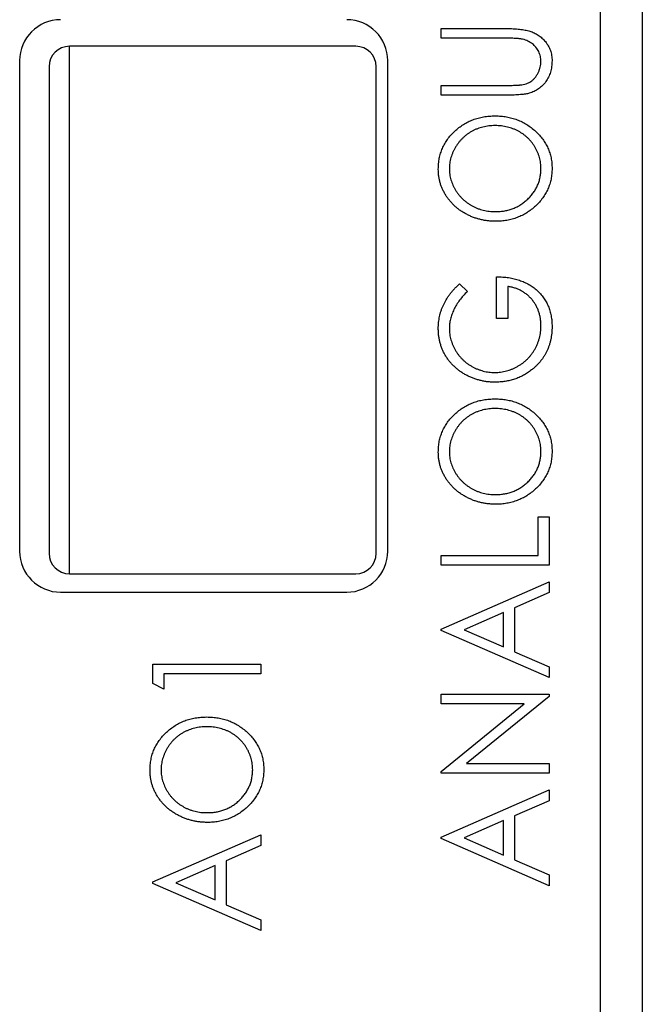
# Model space of a CAD drawing. Header units: millimetres. Extents: x 0 to 420, y 0 to 297.
# Tile 4 of 72: x 113 to 120, y 52 to 64. Entities that reach past the tile are written whole.
import ezdxf

# ---------------------------------------------------------------- set-up
doc = ezdxf.new("R2010")
doc.units = ezdxf.units.MM

msp = doc.modelspace()

# ---------------------------------------------------------------- linework, layer by layer
at = {"color": 7, "linetype": 'Continuous', "lineweight": 25}
for p, q in [((119.756, 35.413), (119.756, 94.613)), ((120.269, 79.813), (120.269, 34.813)), ((117.808, 63.555), (118.607, 63.555)), ((117.808, 63.437), (117.808, 63.555)), ((116.765, 63.338), (113.265, 63.338)), ((113.267, 56.888), (113.267, 63.338)), ((118.601, 63.437), (117.808, 63.437)), ((112.656, 63.163), (112.656, 57.163)), ((117.156, 57.163), (117.156, 63.163)), ((113.015, 63.088), (113.015, 57.138)), ((117.015, 57.138), (117.015, 63.088)), ((117.808, 62.741), (117.808, 62.86)), ((117.808, 62.86), (118.601, 62.86)), ((118.607, 62.741), (117.808, 62.741)), ((118.487, 60.011), (118.487, 60.519)), ((118.034, 60.435), (118.131, 60.339)), ((118.623, 60.401), (118.623, 60.011)), ((118.623, 60.011), (118.487, 60.011)), ((118.996, 57.11), (118.996, 57.585)), ((118.996, 57.585), (119.131, 57.585)), ((119.131, 57.585), (119.131, 56.992)), ((117.808, 56.992), (117.808, 57.11)), ((117.808, 57.11), (118.996, 57.11)), ((119.131, 56.992), (117.808, 56.992)), ((113.265, 56.888), (116.765, 56.888)), ((117.808, 56.211), (119.131, 56.788)), ((119.131, 56.788), (119.131, 56.657)), ((113.156, 56.663), (116.656, 56.663)), ((119.131, 56.657), (118.707, 56.472)), ((118.707, 56.472), (118.707, 55.934)), ((118.572, 56.413), (118.09, 56.203)), ((118.572, 55.993), (118.572, 56.413)), ((117.808, 56.195), (117.808, 56.211)), ((119.131, 55.618), (117.808, 56.195)), ((118.09, 56.203), (118.572, 55.993)), ((118.707, 55.934), (119.131, 55.749)), ((114.283, 55.547), (114.283, 55.781)), ((114.283, 55.781), (115.606, 55.781)), ((115.606, 55.781), (115.606, 55.663)), ((119.131, 55.749), (119.131, 55.618)), ((115.606, 55.663), (114.419, 55.663)), ((114.419, 55.663), (114.419, 55.476)), ((114.419, 55.476), (114.283, 55.547)), ((117.808, 55.296), (117.808, 55.414)), ((117.808, 55.414), (119.131, 55.414)), ((119.131, 55.387), (118.118, 54.566)), ((119.131, 55.414), (119.131, 55.387)), ((118.824, 55.296), (117.808, 55.296)), ((117.808, 54.472), (118.824, 55.296)), ((118.118, 54.566), (119.131, 54.566)), ((119.131, 54.566), (119.131, 54.448)), ((117.808, 54.448), (117.808, 54.472)), ((119.131, 54.448), (117.808, 54.448)), ((117.808, 53.667), (119.131, 54.244)), ((119.131, 54.244), (119.131, 54.113)), ((119.131, 54.113), (118.707, 53.928)), ((118.572, 53.869), (118.09, 53.659)), ((118.572, 53.449), (118.572, 53.869)), ((118.707, 53.928), (118.707, 53.39)), ((114.283, 53.119), (115.606, 53.695)), ((115.606, 53.695), (115.606, 53.564)), ((117.808, 53.65), (117.808, 53.667)), ((119.131, 53.074), (117.808, 53.65)), ((118.09, 53.659), (118.572, 53.449)), ((115.606, 53.564), (115.182, 53.379)), ((115.182, 53.379), (115.182, 52.841)), ((118.707, 53.39), (119.131, 53.205)), ((115.047, 53.32), (114.565, 53.11)), ((115.047, 52.9), (115.047, 53.32)), ((114.283, 53.102), (114.283, 53.119)), ((115.606, 52.525), (114.283, 53.102)), ((114.565, 53.11), (115.047, 52.9)), ((119.131, 53.205), (119.131, 53.074)), ((115.182, 52.841), (115.606, 52.656)), ((115.606, 52.656), (115.606, 52.525))]:
    msp.add_line(p, q, dxfattribs=at)
for centre, radius, start, end in [((113.156, 63.163), 0.5, 90, 180), ((116.656, 63.163), 0.5, 0, 90), ((113.265, 63.088), 0.25, 90, 180), ((116.765, 63.088), 0.25, 0, 90), ((113.156, 57.163), 0.5, 180, 270), ((113.265, 57.138), 0.25, 180, 270), ((116.656, 57.163), 0.5, 270, 0), ((116.765, 57.138), 0.25, 270, 0)]:
    msp.add_arc(centre, radius, start, end, dxfattribs=at)
for points, knots in [([(118.607, 63.555), (118.622, 63.555), (118.65, 63.555), (118.691, 63.553), (118.73, 63.551), (118.767, 63.548), (118.802, 63.543), (118.835, 63.537), (118.865, 63.531), (118.894, 63.523), (118.921, 63.514), (118.947, 63.503), (118.972, 63.49), (118.997, 63.475), (119.02, 63.458), (119.043, 63.439), (119.064, 63.418), (119.085, 63.395), (119.104, 63.37), (119.12, 63.344), (119.134, 63.317), (119.146, 63.288), (119.154, 63.258), (119.161, 63.227), (119.165, 63.194), (119.165, 63.172), (119.165, 63.161)], [0, 0, 0, 0, 0.055741, 0.108782, 0.159483, 0.20722, 0.252436, 0.295103, 0.335609, 0.373517, 0.409957, 0.446416, 0.482967, 0.519684, 0.557168, 0.594999, 0.634172, 0.674127, 0.714136, 0.754079, 0.793688, 0.83312, 0.873373, 0.914549, 0.95654, 1, 1, 1, 1]), ([(118.806, 63.424), (118.802, 63.425), (118.791, 63.427), (118.774, 63.43), (118.753, 63.432), (118.729, 63.434), (118.702, 63.435), (118.671, 63.436), (118.637, 63.436), (118.613, 63.437), (118.601, 63.437)], [0, 0, 0, 0, 0.069596, 0.155423, 0.257515, 0.37358, 0.506166, 0.6554, 0.819993, 1, 1, 1, 1]), ([(119.03, 63.154), (119.029, 63.164), (119.028, 63.185), (119.023, 63.215), (119.014, 63.245), (119.003, 63.273), (118.987, 63.3), (118.969, 63.326), (118.949, 63.348), (118.925, 63.369), (118.899, 63.387), (118.871, 63.402), (118.84, 63.415), (118.818, 63.421), (118.806, 63.424)], [0, 0, 0, 0, 0.081412, 0.161686, 0.242811, 0.324775, 0.407586, 0.488453, 0.56979, 0.650718, 0.733306, 0.819186, 0.907133, 1, 1, 1, 1]), ([(118.777, 62.865), (118.789, 62.867), (118.814, 62.87), (118.848, 62.879), (118.879, 62.892), (118.907, 62.907), (118.933, 62.927), (118.956, 62.951), (118.977, 62.98), (118.995, 63.012), (119.01, 63.047), (119.021, 63.083), (119.028, 63.118), (119.029, 63.142), (119.03, 63.154)], [0, 0, 0, 0, 0.088938, 0.172727, 0.251185, 0.32638, 0.400988, 0.479456, 0.562461, 0.652032, 0.742988, 0.831017, 0.915851, 1, 1, 1, 1]), ([(119.165, 63.161), (119.165, 63.149), (119.164, 63.125), (119.161, 63.089), (119.155, 63.056), (119.147, 63.023), (119.136, 62.992), (119.123, 62.961), (119.107, 62.933), (119.089, 62.906), (119.07, 62.88), (119.048, 62.857), (119.025, 62.836), (119, 62.817), (118.974, 62.8), (118.946, 62.786), (118.917, 62.773), (118.897, 62.767), (118.886, 62.764)], [0, 0, 0, 0, 0.069994, 0.137225, 0.203144, 0.267439, 0.330757, 0.392722, 0.455101, 0.517382, 0.579131, 0.639383, 0.69929, 0.758596, 0.817649, 0.877496, 0.938128, 1, 1, 1, 1]), ([(118.601, 62.86), (118.612, 62.86), (118.634, 62.86), (118.664, 62.86), (118.691, 62.861), (118.715, 62.861), (118.735, 62.862), (118.752, 62.863), (118.766, 62.864), (118.774, 62.865), (118.777, 62.865)], [0, 0, 0, 0, 0.191105, 0.362655, 0.516171, 0.650128, 0.766034, 0.862527, 0.941006, 1, 1, 1, 1]), ([(118.886, 62.764), (118.879, 62.762), (118.864, 62.758), (118.839, 62.754), (118.81, 62.75), (118.777, 62.747), (118.74, 62.744), (118.699, 62.742), (118.655, 62.741), (118.624, 62.741), (118.607, 62.741)], [0, 0, 0, 0, 0.077936, 0.169149, 0.274074, 0.391816, 0.523462, 0.668216, 0.827041, 1, 1, 1, 1]), ([(117.775, 61.834), (117.775, 61.857), (117.776, 61.902), (117.786, 61.968), (117.802, 62.03), (117.823, 62.09), (117.852, 62.147), (117.887, 62.201), (117.928, 62.253), (117.975, 62.3), (118.026, 62.344), (118.081, 62.382), (118.138, 62.415), (118.199, 62.441), (118.262, 62.462), (118.329, 62.476), (118.398, 62.485), (118.445, 62.486), (118.469, 62.487)], [0, 0, 0, 0, 0.064112, 0.12603, 0.186709, 0.24615, 0.305771, 0.366051, 0.427384, 0.490821, 0.554635, 0.61692, 0.678954, 0.740666, 0.803314, 0.866858, 0.932414, 1, 1, 1, 1]), ([(118.469, 62.368), (118.456, 62.368), (118.431, 62.368), (118.393, 62.364), (118.357, 62.359), (118.321, 62.351), (118.286, 62.341), (118.252, 62.33), (118.219, 62.316), (118.187, 62.3), (118.157, 62.282), (118.127, 62.262), (118.1, 62.24), (118.074, 62.217), (118.049, 62.191), (118.026, 62.164), (118.005, 62.136), (117.986, 62.105), (117.968, 62.074), (117.953, 62.042), (117.94, 62.009), (117.929, 61.977), (117.92, 61.943), (117.915, 61.909), (117.911, 61.875), (117.91, 61.851), (117.91, 61.84)], [0, 0, 0, 0, 0.044923, 0.089057, 0.132287, 0.174986, 0.217144, 0.258769, 0.300532, 0.342498, 0.384141, 0.425372, 0.466388, 0.507179, 0.548135, 0.589217, 0.630842, 0.673193, 0.715487, 0.757043, 0.79776, 0.838207, 0.878693, 0.918916, 0.959101, 1, 1, 1, 1]), ([(118.469, 62.487), (118.493, 62.486), (118.54, 62.485), (118.609, 62.476), (118.675, 62.462), (118.738, 62.441), (118.799, 62.415), (118.857, 62.382), (118.912, 62.344), (118.963, 62.301), (119.011, 62.253), (119.052, 62.202), (119.087, 62.149), (119.116, 62.093), (119.138, 62.035), (119.154, 61.974), (119.164, 61.91), (119.165, 61.867), (119.165, 61.844)], [0, 0, 0, 0, 0.067668, 0.133292, 0.19714, 0.260013, 0.322488, 0.385059, 0.448295, 0.51269, 0.576673, 0.638498, 0.698729, 0.757967, 0.817157, 0.876594, 0.937343, 1, 1, 1, 1]), ([(119.03, 61.84), (119.029, 61.852), (119.029, 61.875), (119.026, 61.911), (119.02, 61.945), (119.012, 61.979), (119.001, 62.012), (118.989, 62.045), (118.973, 62.077), (118.956, 62.108), (118.937, 62.137), (118.916, 62.166), (118.893, 62.192), (118.869, 62.217), (118.843, 62.24), (118.815, 62.262), (118.785, 62.282), (118.754, 62.3), (118.722, 62.316), (118.688, 62.33), (118.654, 62.341), (118.619, 62.351), (118.582, 62.359), (118.546, 62.364), (118.508, 62.368), (118.482, 62.368), (118.469, 62.368)], [0, 0, 0, 0, 0.041661, 0.082882, 0.123552, 0.164177, 0.204273, 0.24489, 0.285869, 0.327154, 0.368651, 0.40943, 0.450115, 0.490687, 0.531109, 0.572015, 0.613338, 0.655348, 0.697698, 0.739863, 0.781905, 0.824489, 0.86732, 0.910682, 0.954948, 1, 1, 1, 1]), ([(118.476, 61.198), (118.46, 61.198), (118.429, 61.199), (118.382, 61.203), (118.337, 61.209), (118.292, 61.219), (118.248, 61.231), (118.205, 61.245), (118.163, 61.263), (118.122, 61.283), (118.082, 61.305), (118.045, 61.329), (118.009, 61.355), (117.976, 61.383), (117.946, 61.414), (117.917, 61.446), (117.89, 61.48), (117.866, 61.515), (117.845, 61.552), (117.826, 61.591), (117.81, 61.629), (117.797, 61.669), (117.787, 61.709), (117.78, 61.75), (117.775, 61.792), (117.775, 61.82), (117.775, 61.834)], [0, 0, 0, 0, 0.044811, 0.089011, 0.13275, 0.176233, 0.219272, 0.262324, 0.305647, 0.348979, 0.392242, 0.43461, 0.476184, 0.517236, 0.558165, 0.598792, 0.639668, 0.680638, 0.721467, 0.761759, 0.801482, 0.840953, 0.880381, 0.919726, 0.959716, 1, 1, 1, 1]), ([(117.91, 61.84), (117.91, 61.828), (117.911, 61.806), (117.915, 61.772), (117.92, 61.738), (117.929, 61.705), (117.94, 61.673), (117.953, 61.641), (117.968, 61.609), (117.986, 61.578), (118.005, 61.549), (118.027, 61.52), (118.05, 61.493), (118.075, 61.468), (118.101, 61.445), (118.129, 61.423), (118.159, 61.404), (118.19, 61.385), (118.222, 61.369), (118.255, 61.355), (118.29, 61.343), (118.325, 61.333), (118.361, 61.326), (118.398, 61.32), (118.437, 61.317), (118.462, 61.317), (118.475, 61.317)], [0, 0, 0, 0, 0.039956, 0.079513, 0.119111, 0.158682, 0.198528, 0.238944, 0.279928, 0.321669, 0.363487, 0.405034, 0.446304, 0.487242, 0.528249, 0.569305, 0.611035, 0.653354, 0.695583, 0.737902, 0.780492, 0.823231, 0.866218, 0.910046, 0.954473, 1, 1, 1, 1]), ([(118.475, 61.317), (118.494, 61.317), (118.532, 61.318), (118.587, 61.325), (118.64, 61.337), (118.69, 61.354), (118.739, 61.376), (118.785, 61.402), (118.829, 61.434), (118.869, 61.469), (118.907, 61.508), (118.94, 61.55), (118.967, 61.593), (118.99, 61.639), (119.008, 61.686), (119.02, 61.736), (119.028, 61.787), (119.029, 61.822), (119.03, 61.84)], [0, 0, 0, 0, 0.06753, 0.132738, 0.196163, 0.25879, 0.321017, 0.383435, 0.446363, 0.511011, 0.575079, 0.637133, 0.697793, 0.757163, 0.816573, 0.8765, 0.937463, 1, 1, 1, 1]), ([(119.165, 61.844), (119.165, 61.822), (119.164, 61.778), (119.154, 61.714), (119.138, 61.652), (119.116, 61.593), (119.088, 61.537), (119.052, 61.483), (119.011, 61.432), (118.964, 61.384), (118.913, 61.341), (118.858, 61.302), (118.801, 61.27), (118.741, 61.244), (118.679, 61.223), (118.613, 61.208), (118.545, 61.199), (118.499, 61.198), (118.476, 61.198)], [0, 0, 0, 0, 0.063524, 0.12488, 0.185155, 0.244833, 0.304627, 0.365038, 0.42717, 0.49127, 0.555588, 0.618668, 0.681008, 0.742903, 0.805249, 0.868474, 0.933217, 1, 1, 1, 1]), ([(118.487, 60.519), (118.512, 60.519), (118.562, 60.518), (118.634, 60.51), (118.702, 60.496), (118.766, 60.478), (118.826, 60.455), (118.883, 60.427), (118.935, 60.393), (118.982, 60.354), (119.025, 60.311), (119.063, 60.265), (119.095, 60.214), (119.121, 60.16), (119.141, 60.103), (119.155, 60.043), (119.164, 59.978), (119.165, 59.935), (119.165, 59.912)], [0, 0, 0, 0, 0.0738642, 0.1444865, 0.2118022, 0.2764975, 0.3390882, 0.4001437, 0.4602005, 0.5202146, 0.5793405, 0.6373392, 0.6949786, 0.7525763, 0.8114272, 0.8716452, 0.9343873, 1, 1, 1, 1]), ([(117.775, 59.887), (117.775, 59.899), (117.775, 59.924), (117.778, 59.961), (117.783, 59.998), (117.79, 60.034), (117.798, 60.07), (117.809, 60.105), (117.821, 60.139), (117.836, 60.173), (117.853, 60.207), (117.872, 60.24), (117.893, 60.273), (117.917, 60.306), (117.943, 60.338), (117.971, 60.371), (118.002, 60.403), (118.023, 60.424), (118.034, 60.435)], [0, 0, 0, 0, 0.060202, 0.120138, 0.179117, 0.237718, 0.296203, 0.354655, 0.41284, 0.47188, 0.531581, 0.592872, 0.65541, 0.720095, 0.786743, 0.855833, 0.926576, 1, 1, 1, 1]), ([(118.131, 60.339), (118.113, 60.322), (118.079, 60.289), (118.035, 60.235), (117.997, 60.179), (117.966, 60.12), (117.941, 60.061), (117.923, 60.002), (117.912, 59.944), (117.911, 59.905), (117.91, 59.886)], [0, 0, 0, 0, 0.139733, 0.274631, 0.40526, 0.533517, 0.657683, 0.775761, 0.889731, 1, 1, 1, 1]), ([(119.03, 59.921), (119.029, 59.936), (119.029, 59.967), (119.023, 60.012), (119.014, 60.056), (119.002, 60.097), (118.986, 60.137), (118.967, 60.175), (118.943, 60.211), (118.917, 60.245), (118.888, 60.276), (118.856, 60.304), (118.822, 60.329), (118.786, 60.35), (118.749, 60.368), (118.709, 60.383), (118.666, 60.394), (118.637, 60.398), (118.623, 60.401)], [0, 0, 0, 0, 0.067953, 0.133617, 0.197414, 0.259915, 0.321533, 0.382783, 0.444393, 0.506704, 0.568851, 0.629985, 0.69037, 0.750238, 0.810981, 0.872269, 0.935356, 1, 1, 1, 1]), ([(118.469, 59.23), (118.454, 59.231), (118.423, 59.231), (118.377, 59.235), (118.332, 59.242), (118.288, 59.252), (118.244, 59.263), (118.202, 59.278), (118.16, 59.296), (118.119, 59.315), (118.08, 59.337), (118.043, 59.362), (118.008, 59.388), (117.975, 59.417), (117.944, 59.447), (117.916, 59.479), (117.889, 59.513), (117.866, 59.55), (117.844, 59.587), (117.825, 59.626), (117.81, 59.667), (117.797, 59.708), (117.787, 59.751), (117.78, 59.795), (117.775, 59.841), (117.775, 59.871), (117.775, 59.887)], [0, 0, 0, 0, 0.04375, 0.086898, 0.129594, 0.1718, 0.214056, 0.256096, 0.298644, 0.341206, 0.383707, 0.425333, 0.466332, 0.507029, 0.547265, 0.5874, 0.627805, 0.668535, 0.709372, 0.749828, 0.790342, 0.831209, 0.872257, 0.914047, 0.956499, 1, 1, 1, 1]), ([(117.91, 59.886), (117.91, 59.875), (117.911, 59.851), (117.915, 59.817), (117.92, 59.782), (117.929, 59.748), (117.939, 59.715), (117.952, 59.682), (117.968, 59.649), (117.986, 59.617), (118.005, 59.586), (118.027, 59.557), (118.05, 59.529), (118.075, 59.504), (118.101, 59.48), (118.129, 59.458), (118.159, 59.438), (118.191, 59.419), (118.223, 59.403), (118.256, 59.388), (118.29, 59.377), (118.324, 59.366), (118.358, 59.358), (118.393, 59.353), (118.428, 59.35), (118.452, 59.349), (118.464, 59.349)], [0, 0, 0, 0, 0.040861, 0.081625, 0.122421, 0.16287, 0.203773, 0.245316, 0.287392, 0.330188, 0.373022, 0.41529, 0.457243, 0.499037, 0.540664, 0.58232, 0.624456, 0.667174, 0.709794, 0.751641, 0.79333, 0.834644, 0.875554, 0.916863, 0.958211, 1, 1, 1, 1]), ([(118.464, 59.349), (118.476, 59.349), (118.501, 59.35), (118.537, 59.354), (118.573, 59.359), (118.608, 59.368), (118.643, 59.378), (118.678, 59.391), (118.712, 59.406), (118.745, 59.424), (118.777, 59.443), (118.808, 59.465), (118.837, 59.488), (118.864, 59.513), (118.889, 59.54), (118.912, 59.569), (118.934, 59.599), (118.954, 59.631), (118.972, 59.664), (118.987, 59.698), (119, 59.734), (119.011, 59.77), (119.02, 59.806), (119.025, 59.844), (119.029, 59.882), (119.029, 59.908), (119.03, 59.921)], [0, 0, 0, 0, 0.0409071, 0.0817121, 0.1222408, 0.1627055, 0.203489, 0.2446539, 0.2861714, 0.3283174, 0.3705965, 0.4122754, 0.4537844, 0.4946668, 0.5359552, 0.5772341, 0.6190843, 0.6612657, 0.70355, 0.7455813, 0.7875792, 0.8292991, 0.871274, 0.9135583, 0.9564272, 1, 1, 1, 1]), ([(119.165, 59.912), (119.165, 59.898), (119.165, 59.871), (119.162, 59.831), (119.157, 59.791), (119.15, 59.753), (119.141, 59.716), (119.13, 59.68), (119.118, 59.645), (119.103, 59.611), (119.086, 59.579), (119.068, 59.547), (119.047, 59.517), (119.025, 59.487), (119, 59.459), (118.974, 59.432), (118.946, 59.405), (118.925, 59.389), (118.915, 59.381)], [0, 0, 0, 0, 0.06786, 0.134132, 0.198965, 0.262597, 0.325146, 0.3865, 0.447578, 0.507762, 0.567858, 0.627895, 0.688079, 0.748875, 0.810239, 0.872356, 0.935747, 1, 1, 1, 1]), ([(118.915, 59.381), (118.899, 59.369), (118.867, 59.345), (118.816, 59.315), (118.763, 59.288), (118.708, 59.267), (118.651, 59.251), (118.592, 59.239), (118.531, 59.232), (118.49, 59.231), (118.469, 59.23)], [0, 0, 0, 0, 0.1259407, 0.2501224, 0.3727331, 0.4953986, 0.61855, 0.7431039, 0.87001, 1, 1, 1, 1]), ([(117.775, 58.374), (117.775, 58.397), (117.776, 58.442), (117.786, 58.508), (117.802, 58.57), (117.823, 58.63), (117.852, 58.687), (117.887, 58.741), (117.928, 58.793), (117.975, 58.84), (118.026, 58.884), (118.081, 58.922), (118.138, 58.955), (118.199, 58.981), (118.262, 59.002), (118.329, 59.016), (118.398, 59.025), (118.445, 59.026), (118.469, 59.027)], [0, 0, 0, 0, 0.064112, 0.12603, 0.186709, 0.24615, 0.305771, 0.366051, 0.427384, 0.490821, 0.554635, 0.61692, 0.678954, 0.740666, 0.803314, 0.866858, 0.932414, 1, 1, 1, 1]), ([(118.469, 59.027), (118.493, 59.026), (118.54, 59.025), (118.609, 59.016), (118.675, 59.002), (118.738, 58.981), (118.799, 58.955), (118.857, 58.922), (118.912, 58.884), (118.963, 58.841), (119.011, 58.793), (119.052, 58.743), (119.087, 58.689), (119.116, 58.633), (119.138, 58.575), (119.154, 58.514), (119.164, 58.45), (119.165, 58.407), (119.165, 58.385)], [0, 0, 0, 0, 0.067668, 0.133292, 0.19714, 0.260013, 0.322488, 0.385059, 0.448295, 0.51269, 0.576673, 0.638498, 0.698729, 0.757967, 0.817157, 0.876594, 0.937343, 1, 1, 1, 1]), ([(118.469, 58.908), (118.456, 58.908), (118.431, 58.908), (118.393, 58.904), (118.357, 58.899), (118.321, 58.891), (118.286, 58.881), (118.252, 58.87), (118.219, 58.856), (118.187, 58.84), (118.157, 58.822), (118.127, 58.802), (118.1, 58.78), (118.074, 58.757), (118.049, 58.731), (118.026, 58.705), (118.005, 58.676), (117.986, 58.645), (117.968, 58.614), (117.953, 58.582), (117.94, 58.55), (117.929, 58.517), (117.92, 58.483), (117.915, 58.449), (117.911, 58.415), (117.91, 58.391), (117.91, 58.38)], [0, 0, 0, 0, 0.044923, 0.089057, 0.132287, 0.174986, 0.217144, 0.258769, 0.300532, 0.342498, 0.384141, 0.425372, 0.466388, 0.507179, 0.548135, 0.589217, 0.630842, 0.673193, 0.715487, 0.757043, 0.79776, 0.838207, 0.878693, 0.918916, 0.959101, 1, 1, 1, 1]), ([(119.03, 58.38), (119.029, 58.392), (119.029, 58.415), (119.026, 58.451), (119.02, 58.485), (119.012, 58.519), (119.001, 58.552), (118.989, 58.585), (118.973, 58.617), (118.956, 58.648), (118.937, 58.677), (118.916, 58.706), (118.893, 58.732), (118.869, 58.757), (118.843, 58.78), (118.815, 58.802), (118.785, 58.822), (118.754, 58.84), (118.722, 58.856), (118.688, 58.87), (118.654, 58.881), (118.619, 58.891), (118.582, 58.899), (118.546, 58.904), (118.508, 58.908), (118.482, 58.908), (118.469, 58.908)], [0, 0, 0, 0, 0.041661, 0.082882, 0.123552, 0.164177, 0.204273, 0.24489, 0.285869, 0.327154, 0.368651, 0.40943, 0.450115, 0.490687, 0.531109, 0.572015, 0.613338, 0.655348, 0.697698, 0.739863, 0.781905, 0.824489, 0.86732, 0.910682, 0.954948, 1, 1, 1, 1]), ([(118.476, 57.738), (118.46, 57.738), (118.429, 57.739), (118.382, 57.743), (118.337, 57.749), (118.292, 57.759), (118.248, 57.771), (118.205, 57.785), (118.163, 57.803), (118.122, 57.823), (118.082, 57.845), (118.045, 57.869), (118.009, 57.895), (117.976, 57.924), (117.946, 57.954), (117.917, 57.986), (117.89, 58.02), (117.866, 58.055), (117.845, 58.092), (117.826, 58.131), (117.81, 58.169), (117.797, 58.209), (117.787, 58.249), (117.78, 58.29), (117.775, 58.332), (117.775, 58.36), (117.775, 58.374)], [0, 0, 0, 0, 0.044811, 0.089011, 0.13275, 0.176233, 0.219272, 0.262324, 0.305647, 0.348979, 0.392242, 0.43461, 0.476184, 0.517236, 0.558165, 0.598792, 0.639668, 0.680638, 0.721467, 0.761759, 0.801482, 0.840953, 0.880381, 0.919726, 0.959716, 1, 1, 1, 1]), ([(117.91, 58.38), (117.91, 58.368), (117.911, 58.346), (117.915, 58.312), (117.92, 58.278), (117.929, 58.245), (117.94, 58.213), (117.953, 58.181), (117.968, 58.149), (117.986, 58.119), (118.005, 58.089), (118.027, 58.06), (118.05, 58.033), (118.075, 58.008), (118.101, 57.985), (118.129, 57.964), (118.159, 57.944), (118.19, 57.925), (118.222, 57.909), (118.255, 57.895), (118.29, 57.883), (118.325, 57.873), (118.361, 57.866), (118.398, 57.86), (118.437, 57.857), (118.462, 57.857), (118.475, 57.857)], [0, 0, 0, 0, 0.039956, 0.079513, 0.119111, 0.158682, 0.198528, 0.238944, 0.279928, 0.321669, 0.363487, 0.405034, 0.446304, 0.487242, 0.528249, 0.569305, 0.611035, 0.653354, 0.695583, 0.737902, 0.780492, 0.823231, 0.866218, 0.910046, 0.954473, 1, 1, 1, 1]), ([(118.475, 57.857), (118.494, 57.857), (118.532, 57.858), (118.587, 57.865), (118.64, 57.877), (118.69, 57.894), (118.739, 57.916), (118.785, 57.942), (118.829, 57.974), (118.869, 58.009), (118.907, 58.048), (118.94, 58.09), (118.967, 58.133), (118.99, 58.179), (119.008, 58.226), (119.02, 58.276), (119.028, 58.327), (119.029, 58.362), (119.03, 58.38)], [0, 0, 0, 0, 0.06753, 0.132738, 0.196163, 0.25879, 0.321017, 0.383435, 0.446363, 0.511011, 0.575079, 0.637133, 0.697793, 0.757163, 0.816573, 0.8765, 0.937463, 1, 1, 1, 1]), ([(119.165, 58.385), (119.165, 58.362), (119.164, 58.318), (119.154, 58.254), (119.138, 58.192), (119.116, 58.133), (119.088, 58.077), (119.052, 58.023), (119.011, 57.972), (118.964, 57.924), (118.913, 57.881), (118.858, 57.842), (118.801, 57.81), (118.741, 57.784), (118.679, 57.763), (118.613, 57.749), (118.545, 57.74), (118.499, 57.738), (118.476, 57.738)], [0, 0, 0, 0, 0.063524, 0.12488, 0.185155, 0.244833, 0.304627, 0.365038, 0.42717, 0.49127, 0.555588, 0.618668, 0.681008, 0.742903, 0.805249, 0.868474, 0.933217, 1, 1, 1, 1]), ([(114.25, 54.484), (114.25, 54.507), (114.251, 54.552), (114.261, 54.617), (114.277, 54.68), (114.298, 54.74), (114.327, 54.797), (114.362, 54.851), (114.403, 54.903), (114.45, 54.95), (114.501, 54.994), (114.556, 55.032), (114.613, 55.065), (114.674, 55.091), (114.737, 55.112), (114.804, 55.126), (114.873, 55.135), (114.92, 55.136), (114.944, 55.137)], [0, 0, 0, 0, 0.064112, 0.12603, 0.186709, 0.24615, 0.305771, 0.366051, 0.427384, 0.490821, 0.554635, 0.61692, 0.678954, 0.740666, 0.803314, 0.866858, 0.932414, 1, 1, 1, 1]), ([(114.944, 55.137), (114.968, 55.136), (115.015, 55.135), (115.084, 55.126), (115.15, 55.112), (115.213, 55.091), (115.274, 55.065), (115.332, 55.032), (115.387, 54.994), (115.438, 54.951), (115.486, 54.903), (115.527, 54.852), (115.562, 54.799), (115.591, 54.743), (115.613, 54.685), (115.629, 54.624), (115.639, 54.56), (115.64, 54.516), (115.64, 54.494)], [0, 0, 0, 0, 0.067668, 0.133292, 0.19714, 0.260013, 0.322488, 0.385059, 0.448295, 0.51269, 0.576673, 0.638498, 0.698729, 0.757967, 0.817157, 0.876594, 0.937343, 1, 1, 1, 1]), ([(114.944, 55.018), (114.931, 55.018), (114.906, 55.017), (114.868, 55.014), (114.832, 55.009), (114.796, 55.001), (114.761, 54.991), (114.727, 54.98), (114.694, 54.966), (114.662, 54.95), (114.632, 54.932), (114.602, 54.912), (114.575, 54.89), (114.549, 54.867), (114.524, 54.841), (114.501, 54.814), (114.48, 54.786), (114.461, 54.755), (114.443, 54.724), (114.428, 54.692), (114.415, 54.659), (114.404, 54.627), (114.395, 54.593), (114.39, 54.559), (114.386, 54.524), (114.385, 54.501), (114.385, 54.49)], [0, 0, 0, 0, 0.044923, 0.089057, 0.132287, 0.174986, 0.217144, 0.258769, 0.300532, 0.342498, 0.384141, 0.425372, 0.466388, 0.507179, 0.548135, 0.589217, 0.630842, 0.673193, 0.715487, 0.757043, 0.79776, 0.838207, 0.878693, 0.918916, 0.959101, 1, 1, 1, 1]), ([(115.505, 54.49), (115.504, 54.502), (115.504, 54.525), (115.501, 54.561), (115.495, 54.595), (115.487, 54.629), (115.476, 54.662), (115.464, 54.695), (115.448, 54.727), (115.431, 54.758), (115.412, 54.787), (115.391, 54.816), (115.368, 54.842), (115.344, 54.867), (115.318, 54.89), (115.29, 54.912), (115.26, 54.932), (115.229, 54.95), (115.197, 54.966), (115.163, 54.98), (115.129, 54.991), (115.094, 55.001), (115.057, 55.009), (115.021, 55.014), (114.983, 55.017), (114.957, 55.018), (114.944, 55.018)], [0, 0, 0, 0, 0.041661, 0.082882, 0.123552, 0.164177, 0.204273, 0.24489, 0.285869, 0.327154, 0.368651, 0.40943, 0.450115, 0.490687, 0.531109, 0.572015, 0.613338, 0.655348, 0.697698, 0.739863, 0.781905, 0.824489, 0.86732, 0.910682, 0.954948, 1, 1, 1, 1]), ([(114.951, 53.848), (114.935, 53.848), (114.904, 53.849), (114.857, 53.853), (114.812, 53.859), (114.767, 53.869), (114.723, 53.881), (114.68, 53.895), (114.638, 53.913), (114.597, 53.933), (114.557, 53.955), (114.52, 53.979), (114.484, 54.005), (114.451, 54.033), (114.421, 54.064), (114.392, 54.096), (114.365, 54.13), (114.341, 54.165), (114.32, 54.202), (114.301, 54.241), (114.285, 54.279), (114.272, 54.319), (114.262, 54.359), (114.255, 54.4), (114.25, 54.442), (114.25, 54.47), (114.25, 54.484)], [0, 0, 0, 0, 0.044811, 0.089011, 0.13275, 0.176233, 0.219272, 0.262324, 0.305647, 0.348979, 0.392242, 0.43461, 0.476184, 0.517236, 0.558165, 0.598792, 0.639668, 0.680638, 0.721467, 0.761759, 0.801482, 0.840953, 0.880381, 0.919726, 0.959716, 1, 1, 1, 1]), ([(114.385, 54.49), (114.385, 54.478), (114.386, 54.456), (114.39, 54.422), (114.395, 54.388), (114.404, 54.355), (114.415, 54.323), (114.428, 54.291), (114.443, 54.259), (114.461, 54.228), (114.48, 54.199), (114.502, 54.17), (114.525, 54.143), (114.55, 54.118), (114.576, 54.095), (114.604, 54.073), (114.634, 54.054), (114.665, 54.035), (114.697, 54.019), (114.73, 54.005), (114.765, 53.993), (114.8, 53.983), (114.836, 53.976), (114.873, 53.97), (114.912, 53.967), (114.937, 53.967), (114.95, 53.967)], [0, 0, 0, 0, 0.039956, 0.079513, 0.119111, 0.158682, 0.198528, 0.238944, 0.279928, 0.321669, 0.363487, 0.405034, 0.446304, 0.487242, 0.528249, 0.569305, 0.611035, 0.653354, 0.695583, 0.737902, 0.780492, 0.823231, 0.866218, 0.910046, 0.954473, 1, 1, 1, 1]), ([(114.95, 53.967), (114.969, 53.967), (115.007, 53.968), (115.062, 53.975), (115.115, 53.987), (115.165, 54.004), (115.214, 54.026), (115.26, 54.052), (115.304, 54.084), (115.344, 54.119), (115.382, 54.158), (115.415, 54.2), (115.442, 54.243), (115.465, 54.289), (115.483, 54.336), (115.495, 54.386), (115.503, 54.437), (115.504, 54.472), (115.505, 54.49)], [0, 0, 0, 0, 0.06753, 0.132738, 0.196163, 0.25879, 0.321017, 0.383435, 0.446363, 0.511011, 0.575079, 0.637133, 0.697793, 0.757163, 0.816573, 0.8765, 0.937463, 1, 1, 1, 1]), ([(115.64, 54.494), (115.64, 54.472), (115.639, 54.428), (115.629, 54.364), (115.613, 54.302), (115.591, 54.243), (115.563, 54.187), (115.527, 54.133), (115.486, 54.082), (115.439, 54.034), (115.388, 53.991), (115.333, 53.952), (115.276, 53.92), (115.216, 53.894), (115.154, 53.873), (115.088, 53.858), (115.02, 53.849), (114.974, 53.848), (114.951, 53.848)], [0, 0, 0, 0, 0.063524, 0.12488, 0.185155, 0.244833, 0.304627, 0.365038, 0.42717, 0.49127, 0.555588, 0.618668, 0.681008, 0.742903, 0.805249, 0.868474, 0.933217, 1, 1, 1, 1])]:
    msp.add_open_spline(points, degree=3, knots=knots, dxfattribs=at)

doc.saveas('drawing.dxf')
